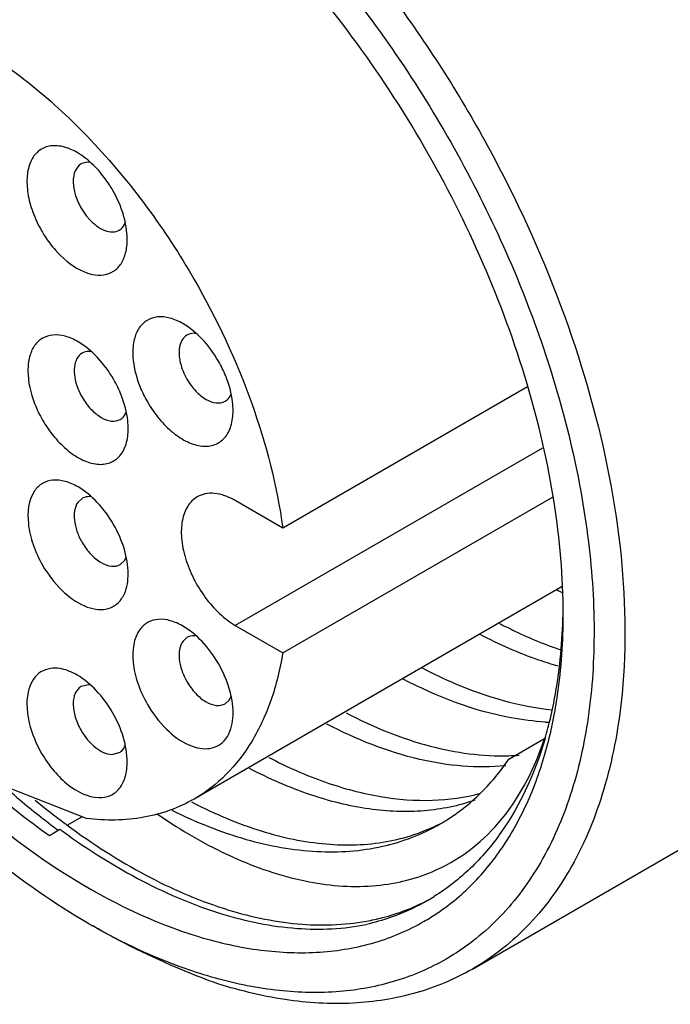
# Model space of a CAD drawing. Header units: inches. Extents: x 0 to 34, y 0 to 22.
# Tile 55 of 126: x 23.472 to 23.706, y 9.767 to 10.122. Entities that reach past the tile are written whole.
import ezdxf

# ---------------------------------------------------------------- set-up
doc = ezdxf.new("R2010")
doc.units = ezdxf.units.IN
doc.header["$LTSCALE"] = 1.87
doc.header["$MEASUREMENT"] = 0
doc.layers.get('0').update_dxf_attribs({"linetype": 'CONTINUOUS'})

msp = doc.modelspace()

# ---------------------------------------------------------------- linework, layer by layer
at = {"color": 7, "linetype": 'CONTINUOUS'}
for p, q in [((23.6549170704, 9.990001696), (23.5666012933, 9.9390092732)), ((23.6602656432, 9.9678639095), (23.549475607, 9.9038951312)), ((23.4941909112, 9.9497182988), (23.492642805, 9.94828247)), ((23.5666012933, 9.9390092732), (23.549475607, 9.9488974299)), ((23.5666012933, 9.8940069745), (23.6641568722, 9.9503343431)), ((23.5079711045, 9.9258518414), (23.5095192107, 9.9272876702)), ((23.5095192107, 9.9272876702), (23.5102052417, 9.9285717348)), ((23.6674695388, 9.9179055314), (23.5346362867, 9.8412092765)), ((23.549475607, 9.9038951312), (23.5666012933, 9.8940069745)), ((23.5320366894, 9.89947916), (23.5306190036, 9.8982211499)), ((23.4965393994, 9.8824669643), (23.4938440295, 9.8818236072)), ((23.4972727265, 9.8824053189), (23.4965393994, 9.8824669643)), ((23.5458168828, 9.8756127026), (23.5472345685, 9.8768707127)), ((23.5472345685, 9.8768707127), (23.5480407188, 9.8783070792)), ((23.6350299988, 9.7798392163), (23.7964953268, 9.873067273)), ((23.6482121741, 9.8556393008), (23.6607603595, 9.8628814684)), ((23.6607603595, 9.8628814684), (23.6610393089, 9.8630424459)), ((23.6611716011, 9.8628005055), (23.661103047, 9.8625681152)), ((23.6612790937, 9.8631679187), (23.6611716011, 9.8628005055)), ((23.6625626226, 9.8624507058), (23.6626424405, 9.86277048)), ((23.504928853, 9.8573137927), (23.5076242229, 9.8579571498)), ((23.4957830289, 9.834148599), (23.4461375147, 9.85373409)), ((23.4887800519, 9.8317907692), (23.4940490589, 9.8348326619)), ((23.482376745, 9.8280935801), (23.4862028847, 9.8303025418)), ((23.6188678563, 9.8046034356), (23.6188466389, 9.8045911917)), ((23.6350299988, 9.7798392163), (23.6350235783, 9.7798355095))]:
    msp.add_line(p, q, dxfattribs=at)
for centre, radius, start, end in [((23.50565724, 9.9774789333), 0.043561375, 22.1499820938, 30.0319045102), ((23.5523443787, 10.0044786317), 0.02345646, 202.1499821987, 210.0319044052), ((23.4681622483, 9.9711166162), 0.0431708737, 21.2413041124, 30.0655951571), ((23.5554933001, 10.0063097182), 0.043561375, 202.1499820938, 210.0319045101), ((23.5144135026, 9.9978992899), 0.0233609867, 201.2630288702, 210.0438703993), ((23.5172967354, 9.9996004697), 0.0431708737, 201.2413041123, 210.0655951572), ((23.4964853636, 9.9457526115), 0.0045813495, 115.7040379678, 120.0526562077), ((23.7470606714, 10.0721832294), 0.1755374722, 242.3761946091, 243.1043287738), ((23.5343419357, 9.8954934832), 0.0046039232, 113.5507595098, 120.0443462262), ((23.5207333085, 9.9040073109), 0.1463590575, 343.797343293, 346.6967872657), ((23.6666816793, 9.960366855), 0.0915245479, 266.6310713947, 267.5893767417), ((23.5101780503, 9.9006291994), 0.1570944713, 346.0548252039, 348.6707723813), ((23.5555302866, 9.8975677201), 0.1110141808, 340.8977930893, 341.8805683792), ((23.5791524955, 9.902544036), 0.0834822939, 320.1029457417, 325.8159927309), ((23.6456770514, 9.9397151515), 0.0829088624, 271.7468962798, 274.3108644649), ((23.6488293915, 10.0479008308), 0.2689212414, 230.3569272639, 233.268187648), ((23.6154264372, 9.9969270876), 0.1767825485, 242.4621953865, 242.661103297), ((23.5875825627, 9.8941570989), 0.0715443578, 299.997882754, 302.6877845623), ((23.6393079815, 10.0387631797), 0.2586574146, 233.7031244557, 234.0123050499), ((23.6429769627, 10.0401314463), 0.2591943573, 233.2778597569, 233.4938944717), ((23.5793099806, 9.8730649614), 0.0790683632, 300.0198277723, 302.0151033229), ((23.5772944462, 9.8669653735), 0.0806993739, 300.000534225, 303.9569253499), ((23.6175318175, 10.0057070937), 0.2418967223, 240.0043636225, 240.3952816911)]:
    msp.add_arc(centre, radius, start, end, dxfattribs=at)
for points, knots in [([(23.7964889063, 9.8730635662), (23.802448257, 9.8765037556), (23.8137860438, 9.8849687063), (23.8278151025, 9.9015457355), (23.8387724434, 9.9217100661), (23.8494773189, 9.954013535), (23.8536111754, 10.0015187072), (23.8452978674, 10.0629016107), (23.8246207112, 10.1269653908), (23.7929646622, 10.1893819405), (23.7525144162, 10.2459104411), (23.7201358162, 10.2784873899), (23.7030095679, 10.2926158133)], [0, 0, 0, 0, 0.0428626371, 0.0872128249, 0.134275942, 0.1849308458, 0.2982858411, 0.4274739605, 0.5685985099, 0.7156484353, 0.8617028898, 1, 1, 1, 1]), ([(23.4718169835, 10.2296596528), (23.4920975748, 10.2211592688), (23.5214965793, 10.2027437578), (23.556718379, 10.1717046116), (23.5916819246, 10.1338680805), (23.6291808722, 10.0794764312), (23.6615941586, 10.0085495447), (23.6766609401, 9.9474401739), (23.6796596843, 9.9009688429), (23.6774529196, 9.8696005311), (23.670878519, 9.841418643), (23.660001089, 9.8170735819), (23.6449737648, 9.7972223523), (23.6322473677, 9.7873240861), (23.6255188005, 9.7834398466)], [0, 0, 0, 0, 0.1218066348, 0.1892459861, 0.2599273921, 0.4066707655, 0.5530149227, 0.6898347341, 0.7524469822, 0.8103471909, 0.8633963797, 0.9119498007, 0.9569647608, 1, 1, 1, 1]), ([(23.6677904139, 9.9079115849), (23.6677908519, 9.9214459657), (23.6653111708, 9.9496102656), (23.6554279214, 9.9920992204), (23.639595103, 10.0351372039), (23.6184051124, 10.0771056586), (23.5926520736, 10.1164392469), (23.5632946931, 10.1516677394), (23.5314385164, 10.1814690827), (23.508286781, 10.1976971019), (23.4965652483, 10.2044631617)], [0, 0, 0, 0, 0.1141540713, 0.2373264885, 0.3669776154, 0.5000028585, 0.6330275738, 0.7626772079, 0.885847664, 1, 1, 1, 1]), ([(23.5415442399, 10.1993877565), (23.5573120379, 10.1863799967), (23.5873073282, 10.1566591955), (23.6124672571, 10.1228174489), (23.6240957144, 10.1046509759)], [0, 0, 0, 0, 0.4865665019, 1, 1, 1, 1]), ([(23.3722272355, 10.1224918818), (23.37758389, 10.1255847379), (23.3898930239, 10.1300552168), (23.4103340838, 10.1305678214), (23.4321298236, 10.1253096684), (23.4545329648, 10.114647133), (23.4768164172, 10.099025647), (23.5058874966, 10.0718233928), (23.5242057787, 10.0467855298), (23.5346323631, 10.0287261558)], [0, 0, 0, 0, 0.0907892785, 0.188002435, 0.2960857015, 0.4169073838, 0.550147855, 0.6939185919, 1, 1, 1, 1]), ([(23.6240957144, 10.1046509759), (23.6356443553, 10.0866091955), (23.6559859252, 10.0493569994), (23.6778131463, 9.9912815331), (23.6897621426, 9.9342437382), (23.6907158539, 9.8967586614), (23.6890138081, 9.8792044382)], [0, 0, 0, 0, 0.2695791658, 0.532129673, 0.7780517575, 1, 1, 1, 1]), ([(23.492380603, 10.0745485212), (23.4907443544, 10.075493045), (23.4874966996, 10.0769084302), (23.482421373, 10.0772446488), (23.4780655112, 10.0752420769), (23.4752465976, 10.0711802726), (23.4740840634, 10.065805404), (23.4744476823, 10.0595342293), (23.4762725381, 10.0528141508), (23.4783448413, 10.0484198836), (23.479587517, 10.0462675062)], [0, 0, 0, 0, 0.12448034, 0.2299522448, 0.3253936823, 0.4260703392, 0.5437871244, 0.6817056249, 0.8362471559, 1, 1, 1, 1]), ([(23.5001727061, 10.068014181), (23.4995762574, 10.0686870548), (23.4972368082, 10.0711489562), (23.49454429, 10.0732995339), (23.492380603, 10.0745485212)], [0, 0, 0, 0, 0.2646589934, 1, 1, 1, 1]), ([(23.493844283, 10.0704086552), (23.492914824, 10.0698720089), (23.4913120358, 10.0678580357), (23.4907674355, 10.0638015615), (23.4915851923, 10.0591434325), (23.4929596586, 10.0560309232), (23.4938443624, 10.0544985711)], [0, 0, 0, 0, 0.1864825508, 0.4151137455, 0.6925589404, 1, 1, 1, 1]), ([(23.4971190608, 10.0710101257), (23.4968217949, 10.0710445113), (23.4957034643, 10.0711048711), (23.4945554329, 10.0708192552), (23.493844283, 10.0704086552)], [0, 0, 0, 0, 0.2670851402, 1, 1, 1, 1]), ([(23.5051777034, 10.0610401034), (23.5048151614, 10.0616680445), (23.5033225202, 10.0641126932), (23.5015915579, 10.0664135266), (23.5001727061, 10.068014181)], [0, 0, 0, 0, 0.2531661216, 1, 1, 1, 1]), ([(23.5104773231, 10.0432058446), (23.5104767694, 10.0461714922), (23.5093668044, 10.0524254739), (23.5068208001, 10.0581941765), (23.5051777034, 10.0610401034)], [0, 0, 0, 0, 0.4743638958, 1, 1, 1, 1]), ([(23.4938443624, 10.0544985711), (23.4944258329, 10.0534914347), (23.4952958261, 10.0522084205), (23.4962877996, 10.0510270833), (23.4965393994, 10.050743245)], [0, 0, 0, 0, 0.754060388, 1, 1, 1, 1]), ([(23.4965393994, 10.050743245), (23.497399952, 10.0497724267), (23.4991877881, 10.0480864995), (23.5021501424, 10.0463519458), (23.5050735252, 10.0456834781), (23.5069039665, 10.0461273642), (23.5076239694, 10.0465430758)], [0, 0, 0, 0, 0.3067814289, 0.5763886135, 0.8033969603, 1, 1, 1, 1]), ([(23.5076239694, 10.0465430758), (23.5078624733, 10.046680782), (23.5088074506, 10.0473434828), (23.509478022, 10.0483498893), (23.5098151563, 10.0491554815)], [0, 0, 0, 0, 0.2397533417, 1, 1, 1, 1]), ([(23.479587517, 10.0462675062), (23.479950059, 10.0456395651), (23.4814427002, 10.0431949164), (23.4831736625, 10.0408940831), (23.4845925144, 10.0392934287)], [0, 0, 0, 0, 0.2531661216, 1, 1, 1, 1]), ([(23.4845925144, 10.0392934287), (23.4871040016, 10.0364601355), (23.4912969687, 10.0328317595), (23.4976553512, 10.0303898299), (23.5019449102, 10.0301178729), (23.5057255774, 10.0314823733), (23.5085370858, 10.0344083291), (23.5101716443, 10.0384931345), (23.5104776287, 10.0415683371), (23.5104773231, 10.0432058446)], [0, 0, 0, 0, 0.3074011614, 0.4360151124, 0.5476071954, 0.6490156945, 0.7518735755, 0.86705005, 1, 1, 1, 1]), ([(23.5346323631, 10.0287261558), (23.5428559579, 10.0144824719), (23.556439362, 9.9854311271), (23.564500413, 9.9543099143), (23.5666012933, 9.9390092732)], [0, 0, 0, 0, 0.515725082, 1, 1, 1, 1]), ([(23.530573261, 10.0127885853), (23.5290874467, 10.0136466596), (23.5261372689, 10.0149643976), (23.521563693, 10.0155153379), (23.517478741, 10.0142607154), (23.5144439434, 10.0112339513), (23.5127309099, 10.006914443), (23.512106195, 9.999536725), (23.5135991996, 9.9936951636), (23.5151467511, 9.9898856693)], [0, 0, 0, 0, 0.1302035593, 0.2421953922, 0.3424232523, 0.4431500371, 0.5563634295, 0.6879716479, 1, 1, 1, 1]), ([(23.5433703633, 9.9992806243), (23.5417270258, 10.0021269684), (23.5380037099, 10.0072168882), (23.5331416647, 10.0113053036), (23.530573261, 10.0127885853)], [0, 0, 0, 0, 0.5256477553, 1, 1, 1, 1]), ([(23.4927274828, 10.0062528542), (23.4912585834, 10.007101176), (23.4883417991, 10.0084076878), (23.4838231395, 10.0089786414), (23.4797733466, 10.0077975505), (23.4767258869, 10.00488138), (23.4749607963, 10.0006793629), (23.4742220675, 9.9934623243), (23.4756007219, 9.9877176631), (23.4770587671, 9.9839598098)], [0, 0, 0, 0, 0.1308769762, 0.2436479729, 0.3445035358, 0.4453587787, 0.5581370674, 0.6889996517, 1, 1, 1, 1]), ([(23.5320367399, 10.0086495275), (23.5312527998, 10.00819737), (23.5298546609, 10.0066482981), (23.5290476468, 10.0034224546), (23.5292834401, 9.9996037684), (23.5300748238, 9.9969743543), (23.5306190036, 9.9956347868)], [0, 0, 0, 0, 0.1928880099, 0.4198538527, 0.6918276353, 1, 1, 1, 1]), ([(23.5353380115, 10.009247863), (23.5350383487, 10.0092838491), (23.5339115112, 10.0093490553), (23.5327534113, 10.009062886), (23.5320367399, 10.0086495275)], [0, 0, 0, 0, 0.2672945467, 1, 1, 1, 1]), ([(23.505524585, 9.9927448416), (23.5038812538, 9.9955911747), (23.5001579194, 10.0006810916), (23.4952958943, 10.00476954), (23.4927274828, 10.0062528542)], [0, 0, 0, 0, 0.5256448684, 1, 1, 1, 1]), ([(23.4941909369, 10.0021137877), (23.4934230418, 10.0016707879), (23.4920490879, 10.0001693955), (23.491220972, 9.9970342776), (23.4914001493, 9.9933117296), (23.4921331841, 9.9907408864), (23.492642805, 9.9894274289)], [0, 0, 0, 0, 0.1937666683, 0.420706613, 0.6920644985, 1, 1, 1, 1]), ([(23.4974990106, 10.00271129), (23.4971987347, 10.0027476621), (23.496069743, 10.0028139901), (23.4949089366, 10.0025280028), (23.4941909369, 10.0021137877)], [0, 0, 0, 0, 0.2673457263, 1, 1, 1, 1]), ([(23.5486702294, 9.9814462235), (23.5486702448, 9.9824346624), (23.5484082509, 9.9866953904), (23.5472356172, 9.9908706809), (23.546003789, 9.9939029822)], [0, 0, 0, 0, 0.2319518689, 1, 1, 1, 1]), ([(23.5320370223, 9.992739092), (23.5329217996, 9.9912066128), (23.5349302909, 9.9884598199), (23.5385558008, 9.985422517), (23.5423415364, 9.9838654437), (23.5448870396, 9.9842469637), (23.5458168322, 9.9847832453)], [0, 0, 0, 0, 0.3074401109, 0.5848806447, 0.81351498, 1, 1, 1, 1]), ([(23.4941912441, 9.9862033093), (23.4950760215, 9.9846708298), (23.49708452, 9.9819240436), (23.5007100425, 9.9788867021), (23.5044957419, 9.9773296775), (23.5070413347, 9.9777110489), (23.5079710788, 9.9782474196)], [0, 0, 0, 0, 0.3074395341, 0.584880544, 0.813514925, 1, 1, 1, 1]), ([(23.5108244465, 9.9749104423), (23.5108244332, 9.975850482), (23.5105881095, 9.97989389), (23.5095229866, 9.9838635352), (23.5084002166, 9.9867572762)], [0, 0, 0, 0, 0.2324549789, 1, 1, 1, 1]), ([(23.5458168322, 9.9847832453), (23.546057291, 9.9849219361), (23.5470092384, 9.9855921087), (23.5476835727, 9.9866093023), (23.5480194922, 9.9874237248)], [0, 0, 0, 0, 0.2395963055, 1, 1, 1, 1]), ([(23.5177801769, 9.9845080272), (23.5190228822, 9.9823555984), (23.5217925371, 9.9783636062), (23.5267000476, 9.9734227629), (23.5319497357, 9.9699721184), (23.5371860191, 9.96829122), (23.5421134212, 9.9687014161), (23.5460257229, 9.9714724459), (23.5482726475, 9.9760360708), (23.5486701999, 9.979556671), (23.5486702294, 9.9814462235)], [0, 0, 0, 0, 0.1637467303, 0.3182956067, 0.4562127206, 0.5739314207, 0.6746075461, 0.7700461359, 0.8755102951, 1, 1, 1, 1]), ([(23.5079710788, 9.9782474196), (23.5082079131, 9.9783840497), (23.5091450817, 9.9790421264), (23.5098147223, 9.9800369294), (23.510151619, 9.9808351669)], [0, 0, 0, 0, 0.2398756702, 1, 1, 1, 1]), ([(23.4799343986, 9.9779722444), (23.4811771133, 9.9758197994), (23.4839467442, 9.9718277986), (23.4888542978, 9.9668869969), (23.4941039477, 9.963436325), (23.4993402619, 9.9617554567), (23.504267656, 9.9621656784), (23.508179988, 9.9649367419), (23.5104267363, 9.9695003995), (23.5108244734, 9.9730209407), (23.5108244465, 9.9749104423)], [0, 0, 0, 0, 0.1637482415, 0.318295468, 0.4562137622, 0.5739325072, 0.6746089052, 0.7700478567, 0.875513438, 1, 1, 1, 1]), ([(23.4927274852, 9.9538576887), (23.4912585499, 9.9547057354), (23.4883424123, 9.9560126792), (23.4838222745, 9.9565829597), (23.4797772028, 9.9554051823), (23.4778105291, 9.9535273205), (23.4770587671, 9.9524579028)], [0, 0, 0, 0, 0.2938502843, 0.5470677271, 0.7735328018, 1, 1, 1, 1]), ([(23.4770587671, 9.9524579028), (23.474743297, 9.9491640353), (23.4741162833, 9.9418559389), (23.4763145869, 9.9328574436), (23.4785571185, 9.92796223), (23.4799343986, 9.9255767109)], [0, 0, 0, 0, 0.4308320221, 0.7052486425, 1, 1, 1, 1]), ([(23.505524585, 9.940349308), (23.5038813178, 9.9431955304), (23.5001576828, 9.9482851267), (23.4952962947, 9.9523746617), (23.4927274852, 9.9538576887)], [0, 0, 0, 0, 0.5256182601, 1, 1, 1, 1]), ([(23.549475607, 9.9488974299), (23.5482663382, 9.9495956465), (23.5458607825, 9.9507397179), (23.5421631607, 9.951633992), (23.5386938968, 9.951544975), (23.5366048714, 9.950787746), (23.5356960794, 9.9502631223)], [0, 0, 0, 0, 0.2897088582, 0.5490640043, 0.7822879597, 1, 1, 1, 1]), ([(23.492642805, 9.94828247), (23.4913960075, 9.9465088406), (23.4910578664, 9.9425735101), (23.4922422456, 9.9377281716), (23.4934496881, 9.9350921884), (23.4941912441, 9.9338077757)], [0, 0, 0, 0, 0.4308249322, 0.7052772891, 1, 1, 1, 1]), ([(23.4976108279, 9.9503013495), (23.4973317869, 9.9503397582), (23.4962804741, 9.9504234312), (23.4951953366, 9.9502160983), (23.4944983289, 9.9498806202)], [0, 0, 0, 0, 0.2669338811, 1, 1, 1, 1]), ([(23.5356960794, 9.9502631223), (23.5343194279, 9.9494684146), (23.5318203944, 9.9469176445), (23.5300025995, 9.941539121), (23.5298495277, 9.9350606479), (23.5313049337, 9.9279234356), (23.5342353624, 9.9206725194), (23.5384073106, 9.9138865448), (23.5434757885, 9.9081204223), (23.5474356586, 9.9050729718), (23.549475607, 9.9038951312)], [0, 0, 0, 0, 0.08693419, 0.1864043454, 0.3037934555, 0.4376056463, 0.5821061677, 0.7294216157, 0.8711730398, 1, 1, 1, 1]), ([(23.5108244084, 9.9225149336), (23.5108240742, 9.925480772), (23.5097134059, 9.9317347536), (23.5071676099, 9.9375035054), (23.505524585, 9.940349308)], [0, 0, 0, 0, 0.474390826, 1, 1, 1, 1]), ([(23.4941912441, 9.9338077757), (23.4950759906, 9.9322753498), (23.4970844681, 9.9295287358), (23.5007099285, 9.9264909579), (23.5044952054, 9.9249345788), (23.5070418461, 9.9253145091), (23.5079709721, 9.9258520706)], [0, 0, 0, 0, 0.3074286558, 0.5848707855, 0.8135044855, 1, 1, 1, 1]), ([(23.4965994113, 9.7962091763), (23.4841097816, 9.8034186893), (23.4594413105, 9.8207110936), (23.4254991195, 9.8524699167), (23.3942251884, 9.8900070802), (23.3760073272, 9.9178432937), (23.3676074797, 9.9323984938)], [0, 0, 0, 0, 0.2283044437, 0.4746501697, 0.733953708, 1, 1, 1, 1]), ([(23.4799343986, 9.9255767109), (23.481837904, 9.9222797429), (23.4861814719, 9.9165391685), (23.4931765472, 9.9113277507), (23.4989038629, 9.9095609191), (23.5027280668, 9.9095443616), (23.5060806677, 9.9108619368), (23.5077391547, 9.9125277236), (23.5084002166, 9.9134681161)], [0, 0, 0, 0, 0.3166821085, 0.5923143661, 0.7080834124, 0.8101017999, 0.904380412, 1, 1, 1, 1]), ([(23.5084002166, 9.9134681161), (23.5088068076, 9.9140465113), (23.510350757, 9.9168154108), (23.5108246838, 9.9200708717), (23.5108244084, 9.9225149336)], [0, 0, 0, 0, 0.224370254, 1, 1, 1, 1]), ([(23.6642114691, 9.8697685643), (23.6648145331, 9.8727723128), (23.6669788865, 9.885374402), (23.6677900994, 9.8981930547), (23.6677904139, 9.9079115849)], [0, 0, 0, 0, 0.2396836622, 1, 1, 1, 1]), ([(23.5305732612, 9.9036179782), (23.5291382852, 9.9044465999), (23.5262891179, 9.9057302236), (23.5218783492, 9.9063399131), (23.5179062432, 9.9053018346), (23.515917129, 9.9035557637), (23.5151467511, 9.902548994)], [0, 0, 0, 0, 0.2938984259, 0.5480280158, 0.7751555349, 1, 1, 1, 1]), ([(23.6447756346, 9.9046082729), (23.6466230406, 9.9036412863), (23.6538310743, 9.9000286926), (23.6613054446, 9.8969359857), (23.6669676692, 9.8950202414)], [0, 0, 0, 0, 0.2586201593, 1, 1, 1, 1]), ([(23.6631649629, 9.8703294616), (23.6638594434, 9.8732645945), (23.6663950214, 9.8856257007), (23.6675222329, 9.898257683), (23.6677364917, 9.9078526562)], [0, 0, 0, 0, 0.2391219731, 1, 1, 1, 1]), ([(23.5151467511, 9.902548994), (23.5126807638, 9.8993263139), (23.5119210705, 9.8918838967), (23.5141024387, 9.882761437), (23.5163761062, 9.8777694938), (23.5177801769, 9.875337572)], [0, 0, 0, 0, 0.4283690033, 0.7035626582, 1, 1, 1, 1]), ([(23.5433703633, 9.8901101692), (23.5417270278, 9.8929565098), (23.5380037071, 9.8980463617), (23.5331417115, 9.9021348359), (23.5305732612, 9.9036179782)], [0, 0, 0, 0, 0.5256499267, 1, 1, 1, 1]), ([(23.5306190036, 9.8982211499), (23.5292911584, 9.896485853), (23.5288815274, 9.8924781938), (23.5300568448, 9.8875661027), (23.5312810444, 9.884878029), (23.5320370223, 9.8835686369)], [0, 0, 0, 0, 0.4283614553, 0.703592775, 1, 1, 1, 1]), ([(23.5352056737, 9.9000921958), (23.5349649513, 9.9001164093), (23.5340508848, 9.9001600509), (23.5331197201, 9.8999829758), (23.5325023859, 9.8997139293)], [0, 0, 0, 0, 0.2643104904, 1, 1, 1, 1]), ([(23.6659866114, 9.8891400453), (23.6636540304, 9.8898060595), (23.6539849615, 9.8928724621), (23.6446662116, 9.8970006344), (23.6378314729, 9.9005776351)], [0, 0, 0, 0, 0.2392312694, 1, 1, 1, 1]), ([(23.5666012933, 9.8940069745), (23.565646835, 9.8881578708), (23.5629598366, 9.8770540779), (23.5561130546, 9.8620220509), (23.5467276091, 9.8497529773), (23.5388165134, 9.8436237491), (23.5346359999, 9.8412097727)], [0, 0, 0, 0, 0.2791630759, 0.5350452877, 0.7726069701, 1, 1, 1, 1]), ([(23.5486701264, 9.8722758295), (23.5486695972, 9.8752416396), (23.547559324, 9.8814956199), (23.5450133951, 9.8872643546), (23.5433703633, 9.8901101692)], [0, 0, 0, 0, 0.4743874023, 1, 1, 1, 1]), ([(23.4845925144, 9.8884245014), (23.4833643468, 9.8884572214), (23.4809146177, 9.8881275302), (23.4765103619, 9.8853871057), (23.4743459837, 9.8799010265), (23.474186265, 9.8738658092), (23.4753395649, 9.8665266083), (23.4776070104, 9.8611123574), (23.479587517, 9.8576820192)], [0, 0, 0, 0, 0.0989757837, 0.1935770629, 0.4051615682, 0.5354441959, 0.6809023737, 1, 1, 1, 1]), ([(23.4923806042, 9.8859630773), (23.4917289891, 9.8863392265), (23.4893022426, 9.8875948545), (23.4865765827, 9.8883716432), (23.4845925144, 9.8884245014)], [0, 0, 0, 0, 0.2748795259, 1, 1, 1, 1]), ([(23.6169371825, 9.888533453), (23.6208733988, 9.8864716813), (23.6357308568, 9.8793815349), (23.6518533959, 9.8746545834), (23.6638164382, 9.8733864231)], [0, 0, 0, 0, 0.2697351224, 1, 1, 1, 1]), ([(23.5051777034, 9.8724546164), (23.5035344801, 9.8753007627), (23.4998108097, 9.8803902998), (23.4949495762, 9.8844801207), (23.4923806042, 9.8859630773)], [0, 0, 0, 0, 0.5256027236, 1, 1, 1, 1]), ([(23.5320370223, 9.8835686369), (23.5329217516, 9.8820362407), (23.5349302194, 9.8792896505), (23.5385555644, 9.8762519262), (23.5423408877, 9.8746952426), (23.5448874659, 9.8750755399), (23.5458166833, 9.8756130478)], [0, 0, 0, 0, 0.3074228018, 0.5848641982, 0.8134953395, 1, 1, 1, 1]), ([(23.6613032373, 9.8690004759), (23.6571785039, 9.8692431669), (23.639332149, 9.8714988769), (23.622229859, 9.8780989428), (23.609991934, 9.8845073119)], [0, 0, 0, 0, 0.2302371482, 1, 1, 1, 1]), ([(23.4938439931, 9.8818236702), (23.4929144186, 9.8812872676), (23.4913123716, 9.8792724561), (23.4907673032, 9.875216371), (23.4915852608, 9.8705580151), (23.4929596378, 9.8674454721), (23.4938443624, 9.8659130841)], [0, 0, 0, 0, 0.1864765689, 0.4151126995, 0.6925553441, 1, 1, 1, 1]), ([(23.6890138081, 9.8792044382), (23.6879450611, 9.8681818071), (23.6842662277, 9.8472517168), (23.6731526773, 9.8187693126), (23.656867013, 9.7956088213), (23.6426007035, 9.7842104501), (23.6350299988, 9.7798392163)], [0, 0, 0, 0, 0.2833911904, 0.5404829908, 0.7762917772, 1, 1, 1, 1]), ([(23.5104774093, 9.8546203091), (23.5104769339, 9.8575860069), (23.5093666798, 9.8638399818), (23.5068207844, 9.8696087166), (23.5051777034, 9.8724546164)], [0, 0, 0, 0, 0.4743704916, 1, 1, 1, 1]), ([(23.5177801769, 9.875337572), (23.5196579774, 9.872085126), (23.5239411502, 9.8664069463), (23.5308214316, 9.861215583), (23.5364716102, 9.8593763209), (23.5402625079, 9.8592622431), (23.5436171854, 9.8604378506), (23.5453197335, 9.862004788), (23.546003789, 9.8628987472)], [0, 0, 0, 0, 0.3159242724, 0.5919341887, 0.7083273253, 0.8109286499, 0.905309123, 1, 1, 1, 1]), ([(23.546003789, 9.8628987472), (23.5464498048, 9.8634816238), (23.5481541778, 9.8663163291), (23.5486705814, 9.8697256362), (23.5486701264, 9.8722758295)], [0, 0, 0, 0, 0.2234817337, 1, 1, 1, 1]), ([(23.5894386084, 9.8722967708), (23.5990801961, 9.8672792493), (23.6181062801, 9.8594187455), (23.6386596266, 9.856552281), (23.6482044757, 9.8568448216)], [0, 0, 0, 0, 0.5323163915, 1, 1, 1, 1]), ([(23.4938443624, 9.8659130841), (23.4951919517, 9.863578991), (23.4982252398, 9.8597794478), (23.5028182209, 9.8573700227), (23.504928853, 9.8573137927)], [0, 0, 0, 0, 0.5607292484, 1, 1, 1, 1]), ([(23.647042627, 9.8531881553), (23.6367196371, 9.8521453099), (23.6140126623, 9.854319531), (23.5930829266, 9.8627439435), (23.5824793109, 9.8682669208)], [0, 0, 0, 0, 0.4646187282, 1, 1, 1, 1]), ([(23.661103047, 9.8625681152), (23.6576038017, 9.8507439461), (23.6500782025, 9.8338974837), (23.6347747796, 9.8158875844), (23.6258922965, 9.8089388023), (23.6212275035, 9.8060222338)], [0, 0, 0, 0, 0.5244655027, 0.7660096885, 1, 1, 1, 1]), ([(23.6223706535, 9.8000286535), (23.6272279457, 9.8032993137), (23.6364264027, 9.8110711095), (23.6477975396, 9.825654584), (23.6567486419, 9.8430042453), (23.6608836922, 9.8557552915), (23.6625626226, 9.8624507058)], [0, 0, 0, 0, 0.2316218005, 0.4721177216, 0.7269689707, 1, 1, 1, 1]), ([(23.5076242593, 9.8579570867), (23.5078649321, 9.8580959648), (23.5088174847, 9.8587665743), (23.5094913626, 9.8597849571), (23.5098274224, 9.8605997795)], [0, 0, 0, 0, 0.2396918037, 1, 1, 1, 1]), ([(23.6205550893, 9.8149847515), (23.6251013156, 9.8169093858), (23.633857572, 9.8219032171), (23.6492077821, 9.8363067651), (23.6568547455, 9.8509109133), (23.6604316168, 9.8612378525)], [0, 0, 0, 0, 0.2362558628, 0.4769925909, 1, 1, 1, 1]), ([(23.479587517, 9.8576820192), (23.4808841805, 9.8554361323), (23.4837999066, 9.8512766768), (23.4901317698, 9.8450284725), (23.4962529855, 9.8418165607), (23.5001727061, 9.8417121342)], [0, 0, 0, 0, 0.289789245, 0.5618385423, 1, 1, 1, 1]), ([(23.5001727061, 9.8417121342), (23.5016069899, 9.841673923), (23.5045158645, 9.8421506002), (23.5080625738, 9.8450010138), (23.5101091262, 9.8494224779), (23.5104776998, 9.8528075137), (23.5104774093, 9.8546203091)], [0, 0, 0, 0, 0.2320151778, 0.4568740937, 0.7068593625, 1, 1, 1, 1]), ([(23.5616002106, 9.85621159), (23.568201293, 9.8527733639), (23.5812917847, 9.8469567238), (23.6012235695, 9.8416049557), (23.6202184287, 9.8400919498), (23.6323448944, 9.8417694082), (23.6379824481, 9.8432925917)], [0, 0, 0, 0, 0.2821293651, 0.5408840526, 0.7786391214, 1, 1, 1, 1]), ([(23.6358597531, 9.8407722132), (23.6300243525, 9.8387267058), (23.6172882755, 9.8361579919), (23.5970664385, 9.837035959), (23.5757225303, 9.8423564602), (23.5617104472, 9.8485106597), (23.5546404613, 9.8521931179)], [0, 0, 0, 0, 0.2203806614, 0.4570431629, 0.7158951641, 1, 1, 1, 1]), ([(23.4429559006, 9.8499875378), (23.4571561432, 9.8363811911), (23.4860784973, 9.8130456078), (23.5266425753, 9.7931407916), (23.558061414, 9.7860876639), (23.5796835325, 9.7852164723), (23.599820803, 9.7886467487), (23.6120543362, 9.7938508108), (23.6176447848, 9.7970780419)], [0, 0, 0, 0, 0.3031626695, 0.5690557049, 0.6875546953, 0.7973404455, 0.9004947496, 1, 1, 1, 1]), ([(23.454746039, 9.8503376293), (23.4569892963, 9.8483002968), (23.465859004, 9.8404749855), (23.4751870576, 9.8331639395), (23.4823767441, 9.8280935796)], [0, 0, 0, 0, 0.2561985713, 1, 1, 1, 1]), ([(23.6262208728, 9.8339435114), (23.6277968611, 9.8349547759), (23.6340161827, 9.8392962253), (23.6395373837, 9.8446195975), (23.6431999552, 9.8489976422)], [0, 0, 0, 0, 0.2470177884, 1, 1, 1, 1]), ([(23.4671361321, 9.8448921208), (23.4686473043, 9.8435590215), (23.4746355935, 9.8383834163), (23.4808388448, 9.8334553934), (23.4855809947, 9.8299456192)], [0, 0, 0, 0, 0.2546027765, 1, 1, 1, 1]), ([(23.5346359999, 9.8412097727), (23.529071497, 9.8379966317), (23.5162087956, 9.8334238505), (23.5026475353, 9.833330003), (23.4957830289, 9.834148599)], [0, 0, 0, 0, 0.4817234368, 1, 1, 1, 1]), ([(23.5266287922, 9.8371578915), (23.5352134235, 9.8328926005), (23.5522340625, 9.8260325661), (23.578133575, 9.8212858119), (23.6023330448, 9.8229126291), (23.6169112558, 9.8284781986), (23.623352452, 9.8321965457)], [0, 0, 0, 0, 0.2856900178, 0.5434792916, 0.7783406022, 1, 1, 1, 1]), ([(23.5342385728, 9.8398901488), (23.5421161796, 9.8358174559), (23.557713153, 9.8291671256), (23.5814754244, 9.8241432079), (23.6037388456, 9.8247577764), (23.617318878, 9.8292141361), (23.6233624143, 9.8323089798)], [0, 0, 0, 0, 0.2870186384, 0.5455542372, 0.7802441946, 1, 1, 1, 1]), ([(23.5214412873, 9.8357421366), (23.5299897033, 9.8298595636), (23.5469870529, 9.8199482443), (23.5733506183, 9.8108116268), (23.5982642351, 9.8086082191), (23.6137387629, 9.8120990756), (23.6205550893, 9.8149847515)], [0, 0, 0, 0, 0.2957340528, 0.5574892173, 0.7890487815, 1, 1, 1, 1]), ([(23.4887800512, 9.831792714), (23.4977856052, 9.8251274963), (23.5158085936, 9.8134896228), (23.5438889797, 9.8011857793), (23.5709988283, 9.7951738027), (23.5886462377, 9.7956634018), (23.5967817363, 9.7971314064)], [0, 0, 0, 0, 0.2889903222, 0.5511200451, 0.7867643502, 1, 1, 1, 1]), ([(23.4873179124, 9.8294722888), (23.4964655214, 9.8228292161), (23.5147724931, 9.8112654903), (23.5432657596, 9.7991636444), (23.5707694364, 9.7934885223), (23.5886230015, 9.7943002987), (23.5968413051, 9.7959424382)], [0, 0, 0, 0, 0.2885776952, 0.5504261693, 0.7860732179, 1, 1, 1, 1]), ([(23.5967817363, 9.7971314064), (23.5987352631, 9.7974839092), (23.6063533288, 9.7991414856), (23.6137272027, 9.8019521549), (23.6188648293, 9.8046643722)], [0, 0, 0, 0, 0.2546710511, 1, 1, 1, 1]), ([(23.6188466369, 9.8045911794), (23.6171497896, 9.8036114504), (23.6101621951, 9.7999207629), (23.6026224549, 9.7972908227), (23.59683976, 9.7959358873)], [0, 0, 0, 0, 0.2480636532, 1, 1, 1, 1]), ([(23.5415442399, 9.7750803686), (23.5376680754, 9.7765426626), (23.5227684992, 9.7824530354), (23.5082865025, 9.7894619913), (23.4979914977, 9.7954050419)], [0, 0, 0, 0, 0.2584403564, 1, 1, 1, 1]), ([(23.5422931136, 9.7765489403), (23.5386188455, 9.7775719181), (23.5233038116, 9.7824310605), (23.5086772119, 9.7893403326), (23.4980315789, 9.7953889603)], [0, 0, 0, 0, 0.2375149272, 1, 1, 1, 1]), ([(23.6255188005, 9.7834398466), (23.6197821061, 9.7801281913), (23.607277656, 9.7747423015), (23.5867277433, 9.7709748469), (23.5646755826, 9.7714613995), (23.5498194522, 9.7744534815), (23.5422931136, 9.7765489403)], [0, 0, 0, 0, 0.2319996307, 0.4719456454, 0.7263686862, 1, 1, 1, 1]), ([(23.6350235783, 9.7798355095), (23.6286385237, 9.7761495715), (23.6146060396, 9.7702622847), (23.5914649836, 9.7666528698), (23.5666214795, 9.7681511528), (23.5499722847, 9.7723006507), (23.5415442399, 9.7750803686)], [0, 0, 0, 0, 0.2296759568, 0.4683869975, 0.7235319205, 1, 1, 1, 1])]:
    msp.add_open_spline(points, degree=3, knots=knots, dxfattribs=at)

doc.saveas('drawing.dxf')
